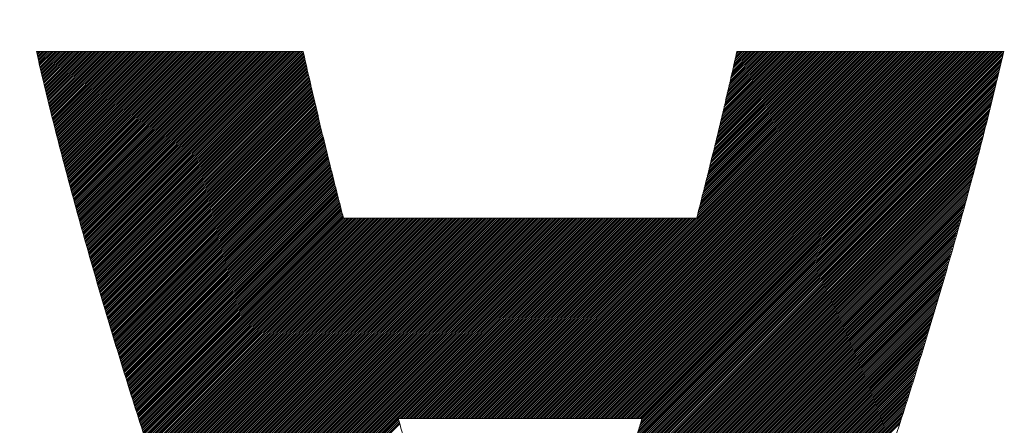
# Model space of a CAD drawing. Header units: millimetres. Extents: x 0 to 1300, y 0 to 891.
# Tile 73 of 133: x 187.36 to 192.08, y 622.71 to 624.65. Entities that reach past the tile are written whole.
import ezdxf

# ---------------------------------------------------------------- set-up
doc = ezdxf.new("R2010")
doc.units = ezdxf.units.MM
doc.header["$LTSCALE"] = 0.545669
doc.layers.add('NoLayerName_001', color=7, linetype='Continuous')
doc.layers.add('NoLayerName_002', color=7, linetype='Continuous')

# ---------------------------------------------------------------- blocks, each defined once
blk = doc.blocks.new('JZB_0013')
at = {"layer": 'NoLayerName_002', "color": 7, "linetype": 'Continuous', "lineweight": 25}
for p, q in [((23.442, 4.8402), (23.4402, 4.8384)), ((23.4509, 4.8402), (23.4419, 4.8312)), ((23.4599, 4.8402), (23.4437, 4.824)), ((23.4688, 4.8402), (23.4454, 4.8169)), ((23.4777, 4.8402), (23.4471, 4.8097)), ((23.4866, 4.8402), (23.4488, 4.8025)), ((23.4955, 4.8402), (23.4506, 4.7953)), ((23.5044, 4.8402), (23.4523, 4.7881)), ((23.5133, 4.8402), (23.454, 4.7809)), ((23.5222, 4.8402), (23.4557, 4.7738)), ((23.5311, 4.8402), (23.4575, 4.7666)), ((23.54, 4.8402), (23.4592, 4.7594)), ((23.5489, 4.8402), (23.4609, 4.7522)), ((23.5578, 4.8402), (23.4627, 4.745)), ((23.5668, 4.8402), (23.4644, 4.7379)), ((23.5757, 4.8402), (23.4661, 4.7307)), ((23.5846, 4.8402), (23.4678, 4.7235)), ((23.5935, 4.8402), (23.4696, 4.7163)), ((23.6024, 4.8402), (23.4713, 4.7091)), ((23.6113, 4.8402), (23.473, 4.702)), ((23.6202, 4.8402), (23.4747, 4.6948)), ((23.6291, 4.8402), (23.4765, 4.6876)), ((23.638, 4.8402), (23.4782, 4.6804)), ((23.6469, 4.8402), (23.4799, 4.6732)), ((23.6558, 4.8402), (23.4817, 4.666)), ((23.6648, 4.8402), (23.4834, 4.6589)), ((23.6737, 4.8402), (23.4851, 4.6517)), ((23.6826, 4.8402), (23.4868, 4.6445)), ((23.6915, 4.8402), (23.4886, 4.6373)), ((23.7004, 4.8402), (23.4903, 4.6301)), ((23.7093, 4.8402), (23.492, 4.623)), ((23.7182, 4.8402), (23.4937, 4.6158)), ((23.7271, 4.8402), (23.4955, 4.6086)), ((23.736, 4.8402), (23.4972, 4.6014)), ((23.7449, 4.8402), (23.4989, 4.5942)), ((23.7538, 4.8402), (23.5007, 4.5871)), ((23.7627, 4.8402), (23.5024, 4.5799)), ((23.7717, 4.8402), (23.5041, 4.5727)), ((23.7806, 4.8402), (23.5058, 4.5655)), ((23.7895, 4.8402), (23.5076, 4.5583)), ((23.7984, 4.8402), (23.5093, 4.5512)), ((23.8073, 4.8402), (23.511, 4.544)), ((23.8162, 4.8402), (23.5128, 4.5369)), ((23.8251, 4.8402), (23.5147, 4.5298)), ((23.834, 4.8402), (23.5165, 4.5227)), ((23.8429, 4.8402), (23.5183, 4.5156)), ((23.8518, 4.8402), (23.5201, 4.5086)), ((23.8607, 4.8402), (23.522, 4.5015)), ((23.8696, 4.8402), (23.5238, 4.4944)), ((23.8786, 4.8402), (23.5256, 4.4873)), ((23.8875, 4.8402), (23.5275, 4.4802)), ((23.8964, 4.8402), (23.5293, 4.4732)), ((23.9053, 4.8402), (23.5311, 4.4661)), ((23.9142, 4.8402), (23.533, 4.459)), ((23.9231, 4.8402), (23.5348, 4.4519)), ((23.932, 4.8402), (23.5366, 4.4448)), ((23.9409, 4.8402), (23.5384, 4.4378)), ((23.9498, 4.8402), (23.5403, 4.4307)), ((23.9587, 4.8402), (23.5421, 4.4236)), ((23.9676, 4.8402), (23.5439, 4.4165)), ((23.9765, 4.8402), (23.5458, 4.4094)), ((23.9855, 4.8402), (23.5476, 4.4024)), ((23.9944, 4.8402), (23.5494, 4.3953)), ((24.0033, 4.8402), (23.5512, 4.3882)), ((24.0122, 4.8402), (23.5531, 4.3811)), ((24.0211, 4.8402), (23.5549, 4.374)), ((24.03, 4.8402), (23.5567, 4.367)), ((24.0389, 4.8402), (23.5586, 4.3599)), ((24.0478, 4.8402), (23.5604, 4.3528)), ((24.0567, 4.8402), (23.5622, 4.3457)), ((24.0656, 4.8402), (23.564, 4.3387)), ((24.0745, 4.8402), (23.5659, 4.3316)), ((24.0834, 4.8402), (23.5677, 4.3245)), ((24.0924, 4.8402), (23.5695, 4.3174)), ((24.1013, 4.8402), (23.5714, 4.3103)), ((24.1102, 4.8402), (23.5732, 4.3033)), ((24.1191, 4.8402), (23.575, 4.2962)), ((24.128, 4.8402), (23.5769, 4.2891)), ((24.1369, 4.8402), (23.5787, 4.282)), ((24.1458, 4.8402), (23.5805, 4.2749)), ((24.1547, 4.8402), (23.5823, 4.2679)), ((24.1636, 4.8402), (23.5842, 4.2608)), ((24.1725, 4.8402), (23.586, 4.2537)), ((24.1814, 4.8402), (23.5878, 4.2466)), ((24.1903, 4.8402), (23.5897, 4.2395)), ((24.1993, 4.8402), (23.5915, 4.2325)), ((24.2082, 4.8402), (23.5935, 4.2256)), ((24.2171, 4.8402), (23.5955, 4.2186)), ((24.226, 4.8402), (23.5974, 4.2117)), ((24.2349, 4.8402), (23.5994, 4.2047)), ((24.2438, 4.8402), (23.6013, 4.1978)), ((24.2527, 4.8402), (23.6033, 4.1908)), ((24.2616, 4.8402), (23.6053, 4.1839)), ((24.2705, 4.8402), (23.6072, 4.1769)), ((24.2794, 4.8402), (23.6092, 4.17)), ((24.2883, 4.8402), (23.6112, 4.163)), ((24.2972, 4.8402), (23.6131, 4.1561)), ((24.3062, 4.8402), (23.6151, 4.1491)), ((24.3151, 4.8402), (23.617, 4.1422)), ((24.324, 4.8402), (23.619, 4.1353)), ((24.3329, 4.8402), (23.621, 4.1283)), ((24.3418, 4.8402), (23.6229, 4.1214)), ((24.3507, 4.8402), (23.6249, 4.1144)), ((24.3596, 4.8402), (23.6268, 4.1075)), ((24.3685, 4.8402), (23.6288, 4.1005)), ((24.3774, 4.8402), (23.6308, 4.0936)), ((24.3863, 4.8402), (23.6327, 4.0866)), ((24.3952, 4.8402), (23.6347, 4.0797)), ((24.4042, 4.8402), (23.6366, 4.0727)), ((24.4131, 4.8402), (23.6386, 4.0658)), ((24.422, 4.8402), (23.6406, 4.0588)), ((24.4309, 4.8402), (23.6425, 4.0519)), ((24.4398, 4.8402), (23.6445, 4.0449)), ((24.4487, 4.8402), (23.6464, 4.038)), ((24.4576, 4.8402), (23.6484, 4.031)), ((24.4665, 4.8402), (23.6504, 4.0241)), ((24.4754, 4.8402), (23.6523, 4.0171)), ((24.4843, 4.8402), (23.6543, 4.0102)), ((24.4932, 4.8402), (23.6563, 4.0033)), ((24.5021, 4.8402), (23.6582, 3.9963)), ((24.5111, 4.8402), (23.6602, 3.9894)), ((24.52, 4.8402), (23.6621, 3.9824)), ((24.5289, 4.8402), (23.6641, 3.9755)), ((24.5378, 4.8402), (23.6661, 3.9685)), ((24.5467, 4.8402), (23.668, 3.9616)), ((24.5556, 4.8402), (23.67, 3.9546)), ((24.5645, 4.8402), (23.6719, 3.9477)), ((24.5734, 4.8402), (23.6739, 3.9407)), ((24.5823, 4.8402), (23.6759, 3.9338)), ((24.5912, 4.8402), (23.6778, 3.9268)), ((24.6001, 4.8402), (23.6798, 3.9199)), ((24.609, 4.8402), (23.6817, 3.9129)), ((24.618, 4.8402), (23.6837, 3.906)), ((24.6269, 4.8402), (23.6857, 3.899)), ((24.6358, 4.8402), (23.6876, 3.8921)), ((24.6447, 4.8402), (23.6896, 3.8851)), ((24.6536, 4.8402), (23.6916, 3.8782)), ((24.6625, 4.8402), (23.6935, 3.8713)), ((24.6714, 4.8402), (23.6955, 3.8643)), ((24.6803, 4.8402), (23.6974, 3.8574)), ((24.6892, 4.8402), (23.6994, 3.8504)), ((24.6981, 4.8402), (23.7014, 3.8435)), ((24.707, 4.8402), (23.7033, 3.8365)), ((24.7159, 4.8402), (23.7053, 3.8296)), ((24.7207, 4.8361), (23.7072, 3.8226)), ((24.7224, 4.8289), (23.7092, 3.8157)), ((24.7241, 4.8217), (23.7112, 3.8087)), ((27.4152, 4.8402), (25.6551, 3.0801)), ((27.4241, 4.8402), (25.664, 3.0801)), ((27.433, 4.8402), (25.6729, 3.0801)), ((27.4419, 4.8402), (25.6818, 3.0801)), ((27.4508, 4.8402), (25.6907, 3.0801)), ((27.4597, 4.8402), (25.6996, 3.0801)), ((27.4687, 4.8402), (25.7085, 3.0801)), ((27.4776, 4.8402), (25.7174, 3.0801)), ((27.4865, 4.8402), (25.7263, 3.0801)), ((27.4954, 4.8402), (25.7352, 3.0801)), ((27.5043, 4.8402), (25.7441, 3.0801)), ((27.5132, 4.8402), (25.7531, 3.0801)), ((27.5221, 4.8402), (25.762, 3.0801)), ((27.531, 4.8402), (25.7709, 3.0801)), ((27.5399, 4.8402), (25.7798, 3.0801)), ((27.5488, 4.8402), (25.7887, 3.0801)), ((27.5577, 4.8402), (25.7976, 3.0801)), ((27.5666, 4.8402), (25.8065, 3.0801)), ((27.5756, 4.8402), (25.8154, 3.0801)), ((27.5845, 4.8402), (25.8243, 3.0801)), ((27.5934, 4.8402), (25.8332, 3.0801)), ((27.6023, 4.8402), (25.8421, 3.0801)), ((27.6112, 4.8402), (25.851, 3.0801)), ((27.6201, 4.8402), (25.86, 3.0801)), ((27.629, 4.8402), (25.8689, 3.0801)), ((27.6379, 4.8402), (25.8778, 3.0801)), ((27.6468, 4.8402), (25.8867, 3.0801)), ((27.6557, 4.8402), (25.8956, 3.0801)), ((27.6646, 4.8402), (25.9045, 3.0801)), ((27.6735, 4.8402), (25.9134, 3.0801)), ((27.6825, 4.8402), (25.9223, 3.0801)), ((27.6914, 4.8402), (25.9312, 3.0801)), ((27.7003, 4.8402), (25.9401, 3.0801)), ((27.7092, 4.8402), (25.949, 3.0801)), ((27.7181, 4.8402), (25.9579, 3.0801)), ((27.727, 4.8402), (25.9669, 3.0801)), ((27.7359, 4.8402), (25.9758, 3.0801)), ((27.7448, 4.8402), (25.9847, 3.0801)), ((27.7537, 4.8402), (25.9936, 3.0801)), ((27.7626, 4.8402), (26.0025, 3.0801)), ((27.7715, 4.8402), (26.0114, 3.0801)), ((27.7804, 4.8402), (26.0203, 3.0801)), ((27.7894, 4.8402), (26.0292, 3.0801)), ((27.7983, 4.8402), (26.0381, 3.0801)), ((27.8072, 4.8402), (26.047, 3.0801)), ((27.8161, 4.8402), (26.0559, 3.0801)), ((27.825, 4.8402), (26.0648, 3.0801)), ((27.8339, 4.8402), (26.0738, 3.0801)), ((27.8428, 4.8402), (26.0827, 3.0801)), ((27.8517, 4.8402), (26.0916, 3.0801)), ((27.8606, 4.8402), (26.1005, 3.0801)), ((27.8695, 4.8402), (26.1094, 3.0801)), ((27.8784, 4.8402), (26.1183, 3.0801)), ((27.8873, 4.8402), (26.1272, 3.0801)), ((27.8963, 4.8402), (26.1361, 3.0801)), ((27.9052, 4.8402), (26.145, 3.0801)), ((27.9141, 4.8402), (26.1539, 3.0801)), ((27.923, 4.8402), (26.1628, 3.0801)), ((27.9319, 4.8402), (26.1717, 3.0801)), ((27.9408, 4.8402), (26.1807, 3.0801)), ((27.9497, 4.8402), (26.1896, 3.0801)), ((27.9586, 4.8402), (26.1985, 3.0801)), ((27.9675, 4.8402), (26.2074, 3.0801)), ((27.9764, 4.8402), (26.2163, 3.0801)), ((27.9853, 4.8402), (26.2252, 3.0801)), ((27.9942, 4.8402), (26.2341, 3.0801)), ((28.0032, 4.8402), (26.243, 3.0801)), ((28.0121, 4.8402), (26.2519, 3.0801)), ((28.021, 4.8402), (26.2608, 3.0801)), ((28.0299, 4.8402), (26.2697, 3.0801)), ((28.0388, 4.8402), (26.2787, 3.0801)), ((28.0477, 4.8402), (26.2876, 3.0801)), ((28.0566, 4.8402), (26.2965, 3.0801)), ((28.0655, 4.8402), (26.3054, 3.0801)), ((28.0744, 4.8402), (26.3143, 3.0801)), ((28.0787, 4.8356), (26.3232, 3.0801)), ((28.0758, 4.8238), (26.3321, 3.0801)), ((27.4063, 4.8402), (26.6073, 4.0412)), ((27.3974, 4.8402), (26.6103, 4.0531)), ((27.3885, 4.8402), (26.6132, 4.065)), ((27.3796, 4.8402), (26.6162, 4.0768)), ((27.3707, 4.8402), (26.6191, 4.0887)), ((27.3618, 4.8402), (26.6221, 4.1006)), ((27.3528, 4.8402), (26.6251, 4.1125)), ((27.3439, 4.8402), (26.628, 4.1243)), ((27.335, 4.8402), (26.631, 4.1362)), ((27.3261, 4.8402), (26.6339, 4.1481)), ((27.3172, 4.8402), (26.6369, 4.1599)), ((27.3083, 4.8402), (26.6399, 4.1718)), ((27.2994, 4.8402), (26.6428, 4.1837)), ((27.2905, 4.8402), (26.6458, 4.1955)), ((27.2816, 4.8402), (26.6487, 4.2074)), ((27.2727, 4.8402), (26.6517, 4.2193)), ((27.2638, 4.8402), (26.6547, 4.2311)), ((27.2548, 4.8402), (26.6576, 4.243)), ((27.2459, 4.8402), (26.6606, 4.2549)), ((27.237, 4.8402), (26.6635, 4.2667)), ((27.2281, 4.8402), (26.6665, 4.2786)), ((27.2192, 4.8402), (26.6694, 4.2905)), ((27.2103, 4.8402), (26.6724, 4.3023)), ((27.2014, 4.8402), (26.6754, 4.3142)), ((27.1925, 4.8402), (26.6783, 4.3261)), ((27.1836, 4.8402), (26.6813, 4.3379)), ((27.1747, 4.8402), (26.6842, 4.3498)), ((27.1658, 4.8402), (26.6872, 4.3617)), ((27.1569, 4.8402), (26.6902, 4.3735)), ((27.1479, 4.8402), (26.6931, 4.3854)), ((27.139, 4.8402), (26.6961, 4.3973)), ((27.1301, 4.8402), (26.699, 4.4091)), ((27.1212, 4.8402), (26.702, 4.421)), ((27.1123, 4.8402), (26.705, 4.4329)), ((27.1034, 4.8402), (26.7079, 4.4447)), ((27.0945, 4.8402), (26.7108, 4.4565)), ((27.0856, 4.8402), (26.7135, 4.4681)), ((27.0767, 4.8402), (26.7162, 4.4797)), ((27.0678, 4.8402), (26.7188, 4.4913)), ((27.0589, 4.8402), (26.7215, 4.5029)), ((27.05, 4.8402), (26.7242, 4.5145)), ((27.041, 4.8402), (26.7269, 4.5261)), ((27.0321, 4.8402), (26.7296, 4.5377)), ((27.0232, 4.8402), (26.7323, 4.5493)), ((27.0143, 4.8402), (26.735, 4.5609)), ((27.0054, 4.8402), (26.7377, 4.5725)), ((26.9965, 4.8402), (26.7404, 4.5841)), ((26.9876, 4.8402), (26.743, 4.5957)), ((26.9787, 4.8402), (26.7457, 4.6073)), ((26.9698, 4.8402), (26.7484, 4.6189)), ((26.9609, 4.8402), (26.7511, 4.6305)), ((26.952, 4.8402), (26.7538, 4.6421)), ((26.9431, 4.8402), (26.7565, 4.6537)), ((26.9341, 4.8402), (26.7592, 4.6653)), ((26.9252, 4.8402), (26.7619, 4.6769)), ((26.9163, 4.8402), (26.7646, 4.6885)), ((26.9074, 4.8402), (26.7672, 4.7001)), ((26.8985, 4.8402), (26.7699, 4.7117)), ((26.8896, 4.8402), (26.7726, 4.7233)), ((26.8807, 4.8402), (26.7753, 4.7349)), ((26.8718, 4.8402), (26.778, 4.7465)), ((26.8629, 4.8402), (26.7807, 4.758)), ((26.854, 4.8402), (26.7834, 4.7696)), ((26.8451, 4.8402), (26.7861, 4.7812)), ((26.8362, 4.8402), (26.7888, 4.7928)), ((26.8272, 4.8402), (26.7915, 4.8044)), ((26.8183, 4.8402), (26.7941, 4.816)), ((26.8094, 4.8402), (26.7968, 4.8276)), ((26.8005, 4.8402), (26.7995, 4.8392)), ((24.7258, 4.8144), (23.7131, 3.8018)), ((24.7275, 4.8072), (23.7151, 3.7948)), ((24.7291, 4.8), (23.717, 3.7879)), ((24.7308, 4.7927), (23.719, 3.7809)), ((24.7325, 4.7855), (23.721, 3.774)), ((24.7342, 4.7783), (23.7229, 3.767)), ((24.7358, 4.771), (23.7249, 3.7601)), ((28.0646, 4.7769), (26.3349, 3.0472)), ((28.0674, 4.7886), (26.3386, 3.0599)), ((28.073, 4.8121), (26.341, 3.0801)), ((28.0702, 4.8004), (26.3423, 3.0725)), ((24.7375, 4.7638), (23.7269, 3.7531)), ((24.7392, 4.7566), (23.7288, 3.7462)), ((24.7409, 4.7494), (23.7308, 3.7393)), ((24.7426, 4.7421), (23.7327, 3.7323)), ((24.7442, 4.7349), (23.7347, 3.7254)), ((24.7459, 4.7277), (23.7367, 3.7184)), ((28.0533, 4.73), (26.32, 2.9967)), ((28.0561, 4.7417), (26.3237, 3.0094)), ((28.0589, 4.7535), (26.3275, 3.022)), ((28.0617, 4.7652), (26.3312, 3.0346)), ((24.7476, 4.7204), (23.7386, 3.7115)), ((24.7493, 4.7132), (23.7406, 3.7045)), ((24.7509, 4.706), (23.7425, 3.6976)), ((24.7526, 4.6987), (23.7445, 3.6906)), ((24.7543, 4.6915), (23.7465, 3.6837)), ((24.756, 4.6843), (23.7484, 3.6767)), ((24.7577, 4.677), (23.7504, 3.6698)), ((28.042, 4.6831), (26.3052, 2.9463)), ((28.0448, 4.6948), (26.3089, 2.9589)), ((28.0476, 4.7065), (26.3126, 2.9715)), ((28.0505, 4.7183), (26.3163, 2.9841)), ((24.7593, 4.6698), (23.7523, 3.6628)), ((24.761, 4.6626), (23.7543, 3.6559)), ((24.7627, 4.6554), (23.7563, 3.6489)), ((24.7644, 4.6481), (23.7582, 3.642)), ((24.766, 4.6409), (23.7602, 3.635)), ((24.7677, 4.6337), (23.7622, 3.6281)), ((28.0307, 4.6362), (26.2903, 2.8958)), ((28.0335, 4.6479), (26.294, 2.9084)), ((28.0364, 4.6596), (26.2977, 2.921)), ((28.0392, 4.6714), (26.3014, 2.9336)), ((24.7694, 4.6264), (23.7641, 3.6211)), ((24.7711, 4.6192), (23.7661, 3.6142)), ((24.7728, 4.612), (23.768, 3.6073)), ((24.7744, 4.6047), (23.77, 3.6003)), ((24.7761, 4.5975), (23.7721, 3.5935)), ((24.7778, 4.5903), (23.7742, 3.5867)), ((24.7795, 4.583), (23.7763, 3.5799)), ((28.0194, 4.5893), (26.2754, 2.8453)), ((28.0222, 4.601), (26.2792, 2.8579)), ((28.0251, 4.6127), (26.2829, 2.8705)), ((28.0279, 4.6244), (26.2866, 2.8831)), ((24.7811, 4.5758), (23.7785, 3.5731)), ((24.7828, 4.5686), (23.7806, 3.5663)), ((24.7845, 4.5614), (23.7827, 3.5595)), ((24.7862, 4.5541), (23.7848, 3.5527)), ((24.7879, 4.5469), (23.7869, 3.5459)), ((24.7895, 4.5397), (23.789, 3.5392)), ((28.0081, 4.5423), (26.2606, 2.7948)), ((28.011, 4.5541), (26.2643, 2.8074)), ((28.0138, 4.5658), (26.268, 2.82)), ((28.0166, 4.5775), (26.2717, 2.8326)), ((24.7912, 4.5324), (23.7911, 3.5324)), ((24.7929, 4.5252), (23.7932, 3.5256)), ((24.7946, 4.518), (23.7954, 3.5188)), ((24.7962, 4.5107), (23.7975, 3.512)), ((24.7979, 4.5035), (23.7996, 3.5052)), ((24.7996, 4.4963), (23.8017, 3.4984)), ((24.8013, 4.489), (23.8038, 3.4916)), ((27.9957, 4.4943), (26.2457, 2.7443)), ((27.9988, 4.5063), (26.2494, 2.7569)), ((28.0019, 4.5183), (26.2531, 2.7695)), ((28.005, 4.5303), (26.2569, 2.7821)), ((24.803, 4.4818), (23.8059, 3.4848)), ((24.8046, 4.4746), (23.808, 3.478)), ((24.8063, 4.4674), (23.8101, 3.4712)), ((24.808, 4.4601), (23.8123, 3.4644)), ((24.8097, 4.4529), (23.8144, 3.4576)), ((24.8114, 4.4458), (23.8165, 3.4508)), ((27.9833, 4.4462), (26.2302, 2.6931)), ((27.9864, 4.4583), (26.2342, 2.706)), ((27.9895, 4.4703), (26.2381, 2.7188)), ((27.9926, 4.4823), (26.242, 2.7316)), ((24.8132, 4.4386), (23.8186, 3.444)), ((24.815, 4.4315), (23.8207, 3.4372)), ((24.8168, 4.4244), (23.8228, 3.4304)), ((24.8185, 4.4172), (23.8249, 3.4236)), ((24.8203, 4.4101), (23.827, 3.4168)), ((24.8221, 4.403), (23.8292, 3.41)), ((24.8239, 4.3958), (23.8313, 3.4032)), ((27.9709, 4.3982), (26.2145, 2.6418)), ((27.974, 4.4102), (26.2185, 2.6547)), ((27.9771, 4.4222), (26.2224, 2.6675)), ((27.9802, 4.4342), (26.2263, 2.6803)), ((24.8257, 4.3887), (23.8334, 3.3964)), ((24.8274, 4.3816), (23.8355, 3.3896)), ((24.8292, 4.3745), (23.8376, 3.3828)), ((24.831, 4.3673), (23.8397, 3.376)), ((24.8328, 4.3602), (23.8418, 3.3692)), ((24.8346, 4.3531), (23.8439, 3.3625)), ((24.8363, 4.3459), (23.8461, 3.3557)), ((27.9585, 4.3501), (26.1988, 2.5905)), ((27.9616, 4.3622), (26.2028, 2.6033)), ((27.9647, 4.3742), (26.2067, 2.6162)), ((27.9678, 4.3862), (26.2106, 2.629)), ((24.8381, 4.3388), (23.8482, 3.3489)), ((24.8399, 4.3317), (23.8503, 3.3421)), ((24.8417, 4.3246), (23.8524, 3.3353)), ((24.8434, 4.3174), (23.8545, 3.3285)), ((24.8452, 4.3103), (23.8566, 3.3217)), ((24.847, 4.3032), (23.8587, 3.3149)), ((27.9461, 4.3021), (26.1832, 2.5392)), ((27.9492, 4.3141), (26.1871, 2.552)), ((27.9523, 4.3261), (26.191, 2.5648)), ((27.9554, 4.3381), (26.1949, 2.5777)), ((24.8488, 4.296), (23.8608, 3.3081)), ((24.8506, 4.2889), (23.8629, 3.3013)), ((24.8523, 4.2818), (23.8651, 3.2945)), ((24.8541, 4.2746), (23.8672, 3.2877)), ((24.8559, 4.2675), (23.8693, 3.2809)), ((24.8577, 4.2604), (23.8714, 3.2741)), ((24.8595, 4.2533), (23.8735, 3.2673)), ((27.9337, 4.2541), (26.1675, 2.4878)), ((27.9368, 4.2661), (26.1714, 2.5007)), ((27.9399, 4.2781), (26.1753, 2.5135)), ((27.943, 4.2901), (26.1792, 2.5263)), ((24.8612, 4.2461), (23.8756, 3.2605)), ((24.863, 4.239), (23.8777, 3.2537)), ((24.8648, 4.2319), (23.8798, 3.2469)), ((24.8666, 4.2247), (23.882, 3.2401)), ((24.8684, 4.2176), (23.8841, 3.2333)), ((24.8701, 4.2105), (23.8862, 3.2265)), ((24.8719, 4.2033), (23.8883, 3.2197)), ((27.9203, 4.205), (26.1518, 2.4365)), ((27.9238, 4.2174), (26.1557, 2.4494)), ((27.9273, 4.2299), (26.1596, 2.4622)), ((27.9306, 4.242), (26.1635, 2.475)), ((24.8737, 4.1962), (23.8904, 3.2129)), ((24.8755, 4.1891), (23.8925, 3.2061)), ((24.8772, 4.182), (23.8946, 3.1993)), ((24.879, 4.1748), (23.8967, 3.1925)), ((24.8808, 4.1677), (23.8989, 3.1858)), ((24.8826, 4.1606), (23.901, 3.179)), ((27.9098, 4.1678), (26.14, 2.398)), ((27.9133, 4.1802), (26.1439, 2.4109)), ((27.9168, 4.1926), (26.1478, 2.4237)), ((24.8844, 4.1534), (23.9031, 3.1722)), ((24.8861, 4.1463), (23.9052, 3.1654)), ((24.8879, 4.1392), (23.9073, 3.1586)), ((24.8897, 4.132), (23.9094, 3.1518)), ((24.8915, 4.1249), (23.9115, 3.145)), ((24.8933, 4.1178), (23.9136, 3.1382)), ((24.895, 4.1107), (23.9158, 3.1314)), ((27.8958, 4.1181), (26.1237, 2.3461)), ((27.8993, 4.1306), (26.1278, 2.3591)), ((27.9028, 4.143), (26.132, 2.3722)), ((27.9063, 4.1554), (26.1361, 2.3852)), ((24.8968, 4.1035), (23.9179, 3.1246)), ((24.8986, 4.0964), (23.92, 3.1178)), ((24.9004, 4.0893), (23.9221, 3.111)), ((24.9021, 4.0821), (23.9242, 3.1042)), ((24.9039, 4.075), (23.9263, 3.0974)), ((24.9057, 4.0679), (23.9284, 3.0906)), ((27.8817, 4.0685), (26.1071, 2.2939)), ((27.8852, 4.0809), (26.1113, 2.3069)), ((27.8887, 4.0933), (26.1154, 2.32)), ((27.8923, 4.1057), (26.1195, 2.333)), ((24.9075, 4.0607), (23.9305, 3.0838)), ((24.9093, 4.0536), (23.9327, 3.077)), ((24.911, 4.0465), (23.9348, 3.0702)), ((24.9137, 4.0402), (23.9369, 3.0634)), ((24.9226, 4.0402), (23.939, 3.0566)), ((24.9315, 4.0402), (23.9411, 3.0498)), ((24.9404, 4.0402), (23.9432, 3.043)), ((24.9493, 4.0402), (23.9453, 3.0362)), ((24.9582, 4.0402), (23.9474, 3.0294)), ((24.9671, 4.0402), (23.9496, 3.0226)), ((24.976, 4.0402), (23.9517, 3.0158)), ((24.9849, 4.0402), (23.9538, 3.0091)), ((24.9938, 4.0402), (23.9559, 3.0023)), ((25.0027, 4.0402), (23.958, 2.9955)), ((25.0116, 4.0402), (23.9601, 2.9887)), ((25.0206, 4.0402), (23.9622, 2.9819)), ((25.0295, 4.0402), (23.9643, 2.9751)), ((25.0384, 4.0402), (23.9665, 2.9683)), ((25.0473, 4.0402), (23.9686, 2.9615)), ((25.0562, 4.0402), (23.9707, 2.9547)), ((25.0651, 4.0402), (23.9729, 2.948)), ((25.074, 4.0402), (23.9751, 2.9413)), ((25.0829, 4.0402), (23.9774, 2.9347)), ((25.0918, 4.0402), (23.9796, 2.928)), ((25.1007, 4.0402), (23.9819, 2.9213)), ((25.1096, 4.0402), (23.9841, 2.9147)), ((25.1186, 4.0402), (23.9864, 2.908)), ((25.1275, 4.0402), (23.9886, 2.9014)), ((25.1364, 4.0402), (23.9909, 2.8947)), ((25.1453, 4.0402), (23.9931, 2.888)), ((25.1542, 4.0402), (23.9954, 2.8814)), ((25.1631, 4.0402), (23.9976, 2.8747)), ((25.172, 4.0402), (23.9999, 2.8681)), ((25.1809, 4.0402), (24.0021, 2.8614)), ((25.1898, 4.0402), (24.0044, 2.8547)), ((25.1987, 4.0402), (24.0066, 2.8481)), ((25.2076, 4.0402), (24.0088, 2.8414)), ((25.2165, 4.0402), (24.0111, 2.8348)), ((25.2255, 4.0402), (24.0133, 2.8281)), ((25.2344, 4.0402), (24.0156, 2.8214)), ((25.2433, 4.0402), (24.0178, 2.8148)), ((25.2522, 4.0402), (24.0201, 2.8081)), ((25.2611, 4.0402), (24.0223, 2.8015)), ((25.27, 4.0402), (24.0246, 2.7948)), ((25.2789, 4.0402), (24.0268, 2.7881)), ((25.2878, 4.0402), (24.0291, 2.7815)), ((25.2967, 4.0402), (24.0313, 2.7748)), ((25.3056, 4.0402), (24.0336, 2.7681)), ((25.3145, 4.0402), (24.0358, 2.7615)), ((25.3234, 4.0402), (24.0381, 2.7548)), ((25.3324, 4.0402), (24.0403, 2.7482)), ((25.3413, 4.0402), (24.0426, 2.7415)), ((25.3502, 4.0402), (24.0448, 2.7348)), ((25.3591, 4.0402), (24.0471, 2.7282)), ((25.368, 4.0402), (24.0493, 2.7215)), ((25.3769, 4.0402), (24.0516, 2.7149)), ((25.3858, 4.0402), (24.0538, 2.7082)), ((25.3947, 4.0402), (24.0561, 2.7015)), ((25.4036, 4.0402), (24.0583, 2.6949)), ((25.4125, 4.0402), (24.0606, 2.6882)), ((25.4214, 4.0402), (24.0628, 2.6816)), ((25.4303, 4.0402), (24.0651, 2.6749)), ((25.4393, 4.0402), (24.0673, 2.6682)), ((25.4482, 4.0402), (24.0695, 2.6616)), ((25.4571, 4.0402), (24.0718, 2.6549)), ((25.466, 4.0402), (24.074, 2.6483)), ((25.4749, 4.0402), (24.0763, 2.6416)), ((25.4838, 4.0402), (24.0785, 2.6349)), ((25.4927, 4.0402), (24.0808, 2.6283)), ((25.5016, 4.0402), (24.083, 2.6216)), ((25.5105, 4.0402), (24.0853, 2.615)), ((25.5194, 4.0402), (24.0875, 2.6083)), ((25.5283, 4.0402), (24.0898, 2.6016)), ((25.5372, 4.0402), (24.092, 2.595)), ((25.5462, 4.0402), (24.0943, 2.5883)), ((25.5551, 4.0402), (24.0965, 2.5817)), ((25.564, 4.0402), (24.0988, 2.575)), ((25.5729, 4.0402), (24.101, 2.5683)), ((25.5818, 4.0402), (24.1033, 2.5617)), ((25.5907, 4.0402), (24.1055, 2.555)), ((25.5996, 4.0402), (24.1078, 2.5484)), ((25.6085, 4.0402), (24.11, 2.5417)), ((25.6174, 4.0402), (24.1123, 2.535)), ((25.6263, 4.0402), (24.1145, 2.5284)), ((25.6352, 4.0402), (24.1168, 2.5217)), ((25.6441, 4.0402), (24.119, 2.5151)), ((25.6531, 4.0402), (24.1213, 2.5084)), ((25.662, 4.0402), (24.1235, 2.5017)), ((25.6709, 4.0402), (24.1258, 2.4951)), ((25.6798, 4.0402), (24.128, 2.4884)), ((25.6887, 4.0402), (24.1302, 2.4818)), ((25.6976, 4.0402), (24.1325, 2.4751)), ((25.7065, 4.0402), (24.1347, 2.4684)), ((25.7154, 4.0402), (24.137, 2.4618)), ((25.7243, 4.0402), (24.1392, 2.4551)), ((25.7332, 4.0402), (24.1415, 2.4485)), ((25.7421, 4.0402), (24.1437, 2.4418)), ((25.751, 4.0402), (24.146, 2.4351)), ((25.76, 4.0402), (24.1482, 2.4285)), ((25.7689, 4.0402), (24.1505, 2.4218)), ((25.7778, 4.0402), (24.1527, 2.4152)), ((25.7867, 4.0402), (24.155, 2.4085)), ((25.7956, 4.0402), (24.1572, 2.4018)), ((25.8045, 4.0402), (24.1595, 2.3952)), ((25.8134, 4.0402), (24.1617, 2.3885)), ((25.8223, 4.0402), (24.164, 2.3819)), ((25.8312, 4.0402), (24.1662, 2.3752)), ((25.8401, 4.0402), (24.1685, 2.3685)), ((25.849, 4.0402), (24.1707, 2.3619)), ((25.858, 4.0402), (24.173, 2.3552)), ((25.8669, 4.0402), (24.1752, 2.3486)), ((25.8758, 4.0402), (24.1775, 2.3419)), ((25.8847, 4.0402), (24.1797, 2.3352)), ((25.8936, 4.0402), (24.182, 2.3286)), ((25.9025, 4.0402), (24.1842, 2.3219)), ((25.9114, 4.0402), (24.1865, 2.3152)), ((25.9203, 4.0402), (24.1887, 2.3086)), ((25.9292, 4.0402), (24.191, 2.302)), ((25.9381, 4.0402), (24.1934, 2.2955)), ((25.947, 4.0402), (24.1958, 2.2889)), ((25.9559, 4.0402), (24.1982, 2.2824)), ((25.9649, 4.0402), (24.2005, 2.2759)), ((25.9738, 4.0402), (24.2029, 2.2693)), ((25.9827, 4.0402), (24.2053, 2.2628)), ((25.9916, 4.0402), (24.2077, 2.2563)), ((26.0005, 4.0402), (24.21, 2.2498)), ((26.0094, 4.0402), (24.2124, 2.2432)), ((26.0183, 4.0402), (24.2148, 2.2367)), ((26.0272, 4.0402), (24.2172, 2.2302)), ((26.0361, 4.0402), (24.2196, 2.2236)), ((26.045, 4.0402), (24.2219, 2.2171)), ((26.0539, 4.0402), (24.2243, 2.2106)), ((26.0628, 4.0402), (24.2267, 2.2041)), ((26.0718, 4.0402), (24.2291, 2.1975)), ((26.0807, 4.0402), (24.2315, 2.191)), ((26.0896, 4.0402), (24.2338, 2.1845)), ((26.0985, 4.0402), (24.2362, 2.1779)), ((26.1074, 4.0402), (24.2386, 2.1714)), ((26.1163, 4.0402), (24.241, 2.1649)), ((26.1252, 4.0402), (24.2434, 2.1584)), ((26.1341, 4.0402), (24.2457, 2.1518)), ((26.143, 4.0402), (25.1829, 3.0801)), ((26.1519, 4.0402), (25.1918, 3.0801)), ((26.1608, 4.0402), (25.2007, 3.0801)), ((26.1697, 4.0402), (25.2096, 3.0801)), ((26.1787, 4.0402), (25.2185, 3.0801)), ((26.1876, 4.0402), (25.2275, 3.0801)), ((26.1965, 4.0402), (25.2364, 3.0801)), ((26.2054, 4.0402), (25.2453, 3.0801)), ((26.2143, 4.0402), (25.2542, 3.0801)), ((26.2232, 4.0402), (25.2631, 3.0801)), ((26.2321, 4.0402), (25.272, 3.0801)), ((26.241, 4.0402), (25.2809, 3.0801)), ((26.2499, 4.0402), (25.2898, 3.0801)), ((26.2588, 4.0402), (25.2987, 3.0801)), ((26.2677, 4.0402), (25.3076, 3.0801)), ((26.2766, 4.0402), (25.3165, 3.0801)), ((26.2856, 4.0402), (25.3254, 3.0801)), ((26.2945, 4.0402), (25.3344, 3.0801)), ((26.3034, 4.0402), (25.3433, 3.0801)), ((26.3123, 4.0402), (25.3522, 3.0801)), ((26.3212, 4.0402), (25.3611, 3.0801)), ((26.3301, 4.0402), (25.37, 3.0801)), ((26.339, 4.0402), (25.3789, 3.0801)), ((26.3479, 4.0402), (25.3878, 3.0801)), ((26.3568, 4.0402), (25.3967, 3.0801)), ((26.3657, 4.0402), (25.4056, 3.0801)), ((26.3746, 4.0402), (25.4145, 3.0801)), ((26.3835, 4.0402), (25.4234, 3.0801)), ((26.3925, 4.0402), (25.4323, 3.0801)), ((26.4014, 4.0402), (25.4413, 3.0801)), ((26.4103, 4.0402), (25.4502, 3.0801)), ((26.4192, 4.0402), (25.4591, 3.0801)), ((26.4281, 4.0402), (25.468, 3.0801)), ((26.437, 4.0402), (25.4769, 3.0801)), ((26.4459, 4.0402), (25.4858, 3.0801)), ((26.4548, 4.0402), (25.4947, 3.0801)), ((26.4637, 4.0402), (25.5036, 3.0801)), ((26.4726, 4.0402), (25.5125, 3.0801)), ((26.4815, 4.0402), (25.5214, 3.0801)), ((26.4904, 4.0402), (25.5303, 3.0801)), ((26.4994, 4.0402), (25.5393, 3.0801)), ((26.5083, 4.0402), (25.5482, 3.0801)), ((26.5172, 4.0402), (25.5571, 3.0801)), ((26.5261, 4.0402), (25.566, 3.0801)), ((26.535, 4.0402), (25.5749, 3.0801)), ((26.5439, 4.0402), (25.5838, 3.0801)), ((26.5528, 4.0402), (25.5927, 3.0801)), ((26.5617, 4.0402), (25.6016, 3.0801)), ((26.5706, 4.0402), (25.6105, 3.0801)), ((26.5795, 4.0402), (25.6194, 3.0801)), ((26.5884, 4.0402), (25.6283, 3.0801)), ((26.5973, 4.0402), (25.6372, 3.0801)), ((26.6063, 4.0402), (25.6462, 3.0801)), ((27.8677, 4.0189), (26.0905, 2.2417)), ((27.8712, 4.0313), (26.0947, 2.2547)), ((27.8747, 4.0437), (26.0988, 2.2678)), ((27.8782, 4.0561), (26.103, 2.2808)), ((27.8537, 3.9692), (26.074, 2.1894)), ((27.8572, 3.9816), (26.0781, 2.2025)), ((27.8607, 3.994), (26.0822, 2.2156)), ((27.8642, 4.0064), (26.0864, 2.2286)), ((27.8432, 3.932), (26.0615, 2.1503)), ((27.8467, 3.9444), (26.0657, 2.1633)), ((27.8502, 3.9568), (26.0698, 2.1764)), ((27.8292, 3.8823), (26.0449, 2.0981)), ((27.8327, 3.8947), (26.0491, 2.1111)), ((27.8362, 3.9072), (26.0532, 2.1242)), ((27.8397, 3.9196), (26.0574, 2.1372)), ((27.8152, 3.8327), (26.0284, 2.0459)), ((27.8187, 3.8451), (26.0325, 2.0589)), ((27.8222, 3.8575), (26.0366, 2.072)), ((27.8257, 3.8699), (26.0408, 2.085)), ((27.8012, 3.783), (26.011, 1.9929)), ((27.8047, 3.7954), (26.0154, 2.0062)), ((27.8082, 3.8079), (26.0198, 2.0195)), ((27.8117, 3.8203), (26.0242, 2.0327)), ((27.7872, 3.7334), (25.9934, 1.9397)), ((27.7907, 3.7458), (25.9978, 1.953)), ((27.7942, 3.7582), (26.0022, 1.9663)), ((27.7977, 3.7706), (26.0066, 1.9796)), ((27.7731, 3.6837), (25.9759, 1.8865)), ((27.7766, 3.6962), (25.9803, 1.8998)), ((27.7802, 3.7086), (25.9847, 1.9131)), ((27.7837, 3.721), (25.9891, 1.9264)), ((27.7626, 3.6465), (25.9627, 1.8466)), ((27.7661, 3.6589), (25.9671, 1.8599)), ((27.7696, 3.6713), (25.9715, 1.8732)), ((27.7485, 3.5967), (25.9452, 1.7934)), ((27.7521, 3.6093), (25.9496, 1.8067)), ((27.7556, 3.6217), (25.9539, 1.82)), ((27.7591, 3.6341), (25.9583, 1.8333)), ((27.7324, 3.545), (25.9276, 1.7402)), ((27.7364, 3.5579), (25.932, 1.7535)), ((27.7404, 3.5708), (25.9364, 1.7668)), ((27.7444, 3.5838), (25.9408, 1.7801)), ((27.7203, 3.5062), (25.9144, 1.7003)), ((27.7244, 3.5191), (25.9188, 1.7136)), ((27.7284, 3.5321), (25.9232, 1.7269)), ((27.7043, 3.4545), (25.8959, 1.6462)), ((27.7083, 3.4674), (25.9006, 1.6597)), ((27.7123, 3.4804), (25.9052, 1.6733)), ((27.7163, 3.4933), (25.9099, 1.6869)), ((27.6882, 3.4028), (25.8773, 1.5919)), ((27.6922, 3.4157), (25.8819, 1.6055)), ((27.6962, 3.4287), (25.8866, 1.619)), ((27.7002, 3.4416), (25.8913, 1.6326)), ((27.6761, 3.364), (25.8633, 1.5512)), ((27.6802, 3.377), (25.8679, 1.5647)), ((27.6842, 3.3899), (25.8726, 1.5783)), ((27.6601, 3.3123), (25.8446, 1.4969)), ((27.6641, 3.3252), (25.8493, 1.5105)), ((27.6681, 3.3382), (25.854, 1.524)), ((27.6721, 3.3511), (25.8586, 1.5376)), ((27.644, 3.2606), (25.826, 1.4426)), ((27.648, 3.2735), (25.8306, 1.4562)), ((27.652, 3.2865), (25.8353, 1.4697)), ((27.6561, 3.2994), (25.84, 1.4833)), ((27.6319, 3.2218), (25.812, 1.4019)), ((27.636, 3.2348), (25.8167, 1.4155)), ((27.64, 3.2477), (25.8213, 1.429)), ((27.6159, 3.1701), (25.7931, 1.3474)), ((27.6199, 3.1831), (25.798, 1.3612)), ((27.6239, 3.196), (25.8027, 1.3747)), ((27.6279, 3.2089), (25.8073, 1.3883)), ((27.5998, 3.1184), (25.7737, 1.2924)), ((27.6038, 3.1314), (25.7786, 1.3061)), ((27.6078, 3.1443), (25.7834, 1.3199)), ((27.6119, 3.1572), (25.7883, 1.3336)), ((25.1768, 3.074), (24.2481, 2.1453)), ((27.5878, 3.0797), (24.9358, 0.4277)), ((27.5918, 3.0926), (25.764, 1.2648)), ((27.5958, 3.1055), (25.7689, 1.2786)), ((25.1788, 3.0671), (24.2505, 2.1388)), ((25.1808, 3.0602), (24.2529, 2.1322)), ((25.1828, 3.0533), (24.2553, 2.1257)), ((27.5837, 3.0667), (24.9386, 0.4216)), ((27.5797, 3.0538), (24.9414, 0.4155))]:
    blk.add_line(p, q, dxfattribs=at)
at = {"layer": 'NoLayerName_002', "color": 7, "linetype": 'Continuous', "lineweight": 13}
for points in [[(24.7198, 4.8402), (24.5065, 4.8402), (24.0798, 4.8402), (23.6531, 4.8402), (23.4398, 4.8402)], [(28.0798, 4.8402), (27.8664, 4.8402), (27.4398, 4.8402), (27.0131, 4.8402), (26.7997, 4.8402)], [(26.607, 4.0402), (26.3246, 4.0402), (25.7598, 4.0402), (25.195, 4.0402), (24.9126, 4.0402)], [(25.1751, 3.0801), (25.37, 3.0801), (25.7598, 3.0801), (26.1496, 3.0801), (26.3446, 3.0801)]]:
    blk.add_open_spline(points, degree=3, dxfattribs=at)
for points, knots in [([(23.4398, 4.8402), (23.4653, 4.7342), (23.516, 4.5179), (23.602, 4.1904), (23.695, 3.8546), (23.7953, 3.513), (23.9016, 3.168), (24.0132, 2.822), (24.1293, 2.4772), (24.249, 2.136), (24.3714, 1.8008), (24.4957, 1.4739), (24.6211, 1.1577), (24.7466, 0.8544), (24.8716, 0.5666), (24.9942, 0.296), (25.0794, 0.1237), (25.1199, 0.0401)], [0, 0, 0, 0, 0.327117, 0.666506, 1.015777, 1.372521, 1.734318, 2.098737, 2.463343, 2.825697, 3.183361, 3.533898, 3.874875, 4.203867, 4.518464, 4.816273, 5.094931, 5.094931, 5.094931, 5.094931]), ([(24.9126, 4.0402), (24.9078, 4.0589), (24.8982, 4.0962), (24.8841, 4.152), (24.8701, 4.2074), (24.8563, 4.2625), (24.8428, 4.3172), (24.8294, 4.3715), (24.8163, 4.4254), (24.8034, 4.4789), (24.7907, 4.5319), (24.7783, 4.5845), (24.7661, 4.6366), (24.7541, 4.6882), (24.7424, 4.7393), (24.731, 4.7899), (24.7235, 4.8235), (24.7198, 4.8402)], [0, 0, 0, 0, 0.0579375, 0.1155025, 0.1726795, 0.2294533, 0.2858086, 0.3417299, 0.3972021, 0.4522098, 0.5067377, 0.5607706, 0.6142934, 0.6672907, 0.7197474, 0.7716483, 0.8229783, 0.8229783, 0.8229783, 0.8229783]), ([(26.3996, 0.0401), (26.4401, 0.1237), (26.5253, 0.296), (26.6479, 0.5666), (26.7729, 0.8544), (26.8984, 1.1577), (27.0238, 1.4739), (27.1481, 1.8008), (27.2706, 2.136), (27.3903, 2.4772), (27.5064, 2.822), (27.618, 3.168), (27.7243, 3.513), (27.8246, 3.8546), (27.9176, 4.1904), (28.0036, 4.5179), (28.0542, 4.7342), (28.0798, 4.8402)], [0, 0, 0, 0, 0.278667, 0.576485, 0.89109, 1.220091, 1.561074, 1.911616, 2.269285, 2.631643, 2.996252, 3.360672, 3.722469, 4.079212, 4.428481, 4.767866, 5.094979, 5.094979, 5.094979, 5.094979]), ([(26.7997, 4.8402), (26.796, 4.8235), (26.7885, 4.7899), (26.7771, 4.7393), (26.7654, 4.6882), (26.7535, 4.6366), (26.7413, 4.5845), (26.7289, 4.5319), (26.7162, 4.4789), (26.7033, 4.4254), (26.6902, 4.3715), (26.6769, 4.3172), (26.6633, 4.2625), (26.6496, 4.2074), (26.6356, 4.152), (26.6214, 4.0962), (26.6118, 4.0589), (26.607, 4.0402)], [0, 0, 0, 0, 0.0513336, 0.1032359, 0.1556921, 0.2086873, 0.2622066, 0.3162352, 0.3707582, 0.4257607, 0.4812279, 0.5371447, 0.5934964, 0.6502679, 0.7074444, 0.7650109, 0.8229525, 0.8229525, 0.8229525, 0.8229525]), ([(26.3446, 3.0801), (26.3326, 3.0388), (26.3086, 2.9561), (26.272, 2.8321), (26.235, 2.7079), (26.1974, 2.5838), (26.1593, 2.4597), (26.1208, 2.3359), (26.0819, 2.2125), (26.0426, 2.0895), (26.003, 1.9672), (25.9631, 1.8458), (25.9229, 1.7246), (25.8824, 1.6066), (25.8418, 1.4818), (25.801, 1.3876), (25.7598, 1.1863), (25.7186, 1.3876), (25.6778, 1.4818), (25.6372, 1.6066), (25.5967, 1.7246), (25.5565, 1.8458), (25.5166, 1.9672), (25.477, 2.0895), (25.4377, 2.2125), (25.3988, 2.3359), (25.3603, 2.4597), (25.3223, 2.5838), (25.2847, 2.7079), (25.2476, 2.8321), (25.211, 2.9561), (25.1871, 3.0388), (25.1751, 3.0801)], [0, 0, 0, 0, 0.128944, 0.258295, 0.387925, 0.517704, 0.647505, 0.7772, 0.906659, 1.035756, 1.164361, 1.292348, 1.419587, 1.545952, 1.671316, 1.795549, 1.918526, 2.04151, 2.165748, 2.291114, 2.417481, 2.544721, 2.672707, 2.801311, 2.930406, 3.059864, 3.189556, 3.319355, 3.449132, 3.57876, 3.70811, 3.837054, 3.837054, 3.837054, 3.837054])]:
    blk.add_open_spline(points, degree=3, knots=knots, dxfattribs=at)

msp = doc.modelspace()

# ---------------------------------------------------------------- linework, layer by layer
at = {"layer": 'NoLayerName_001', "color": 7, "linetype": 'Continuous', "lineweight": 25}
for radius, start, end in [(39.5, 318.33013, 270), (38, 319.68509, 270.71622)]:
    msp.add_arc((180, 622.1024), radius, start, end, dxfattribs=at)

# ---------------------------------------------------------------- block references
at = {"layer": 'NoLayerName_001'}
msp.add_blockref('JZB_0013', (164, 619.6618), dxfattribs=at)

doc.saveas('drawing.dxf')
